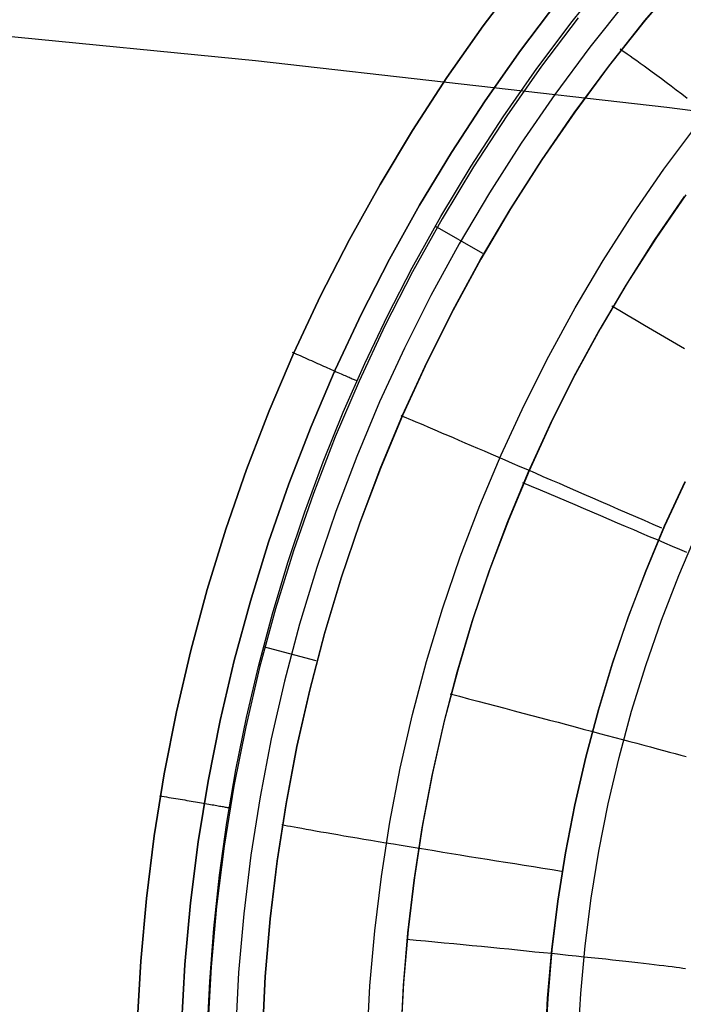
# Model space of a CAD drawing. Header units: millimetres. Extents: x -273 to 273, y -240 to 302.
# Tile 157 of 256: x 137 to 146, y -152 to -138. Entities that reach past the tile are written whole.
import ezdxf

# ---------------------------------------------------------------- set-up
doc = ezdxf.new("R2010")
doc.units = ezdxf.units.MM
doc.header["$MEASUREMENT"] = 0
doc.layers.add('IGES level 1', color=7, linetype='Continuous', true_color=0x3e413d)
doc.layers.add('IGES level 2', color=7, linetype='Continuous', true_color=0x008000)

msp = doc.modelspace()

# ---------------------------------------------------------------- linework, layer by layer
at = {"layer": 'IGES level 1'}
for p, q in [((143.492, -137.6, 416.188), (144.043, -136.871, 416.206)), ((144.043, -136.871, 416.206), (143.492, -137.6, 416.188)), ((144.782, -137.536, 415.49), (145.316, -136.873, 415.508)), ((145.836, -137.522, 412.518), (146.382, -136.882, 412.536)), ((146.391, -136.873, 412.536), (145.845, -137.513, 412.519)), ((144.033, -137.954, 416.003), (144.572, -137.242, 416.021)), ((144.572, -137.242, 416.021), (144.033, -137.954, 416.003)), ((145.573, -137.237, 413.98), (145.04, -137.906, 413.962)), ((144.869, -137.482, 415.468), (144.339, -138.184, 415.45)), ((142.968, -138.347, 416.172), (143.492, -137.6, 416.188)), ((143.492, -137.6, 416.188), (142.968, -138.347, 416.172)), ((144.271, -138.217, 415.473), (144.782, -137.536, 415.49)), ((145.313, -138.181, 412.502), (145.836, -137.522, 412.518)), ((145.845, -137.513, 412.519), (145.32, -138.172, 412.503)), ((145.04, -137.906, 413.962), (144.53, -138.593, 413.946)), ((143.52, -138.684, 415.987), (144.033, -137.954, 416.003)), ((144.033, -137.954, 416.003), (143.52, -138.684, 415.987)), ((145.508, -137.959, 412.393), (145.477, -137.938, 412.525)), ((145.543, -137.983, 412.263), (145.508, -137.959, 412.393)), ((145.581, -138.01, 412.135), (145.543, -137.983, 412.263)), ((145.623, -138.039, 412.008), (145.581, -138.01, 412.135)), ((145.668, -138.071, 411.882), (145.623, -138.039, 412.008)), ((144.339, -138.184, 415.45), (143.833, -138.904, 415.434)), ((144.813, -138.857, 412.488), (145.313, -138.181, 412.502)), ((145.32, -138.172, 412.503), (144.819, -138.848, 412.488)), ((145.717, -138.106, 411.759), (145.668, -138.071, 411.882)), ((145.768, -138.143, 411.638), (145.717, -138.106, 411.759)), ((145.823, -138.183, 411.519), (145.768, -138.143, 411.638)), ((145.881, -138.225, 411.403), (145.823, -138.183, 411.519)), ((143.783, -138.915, 415.458), (144.271, -138.217, 415.473)), ((145.942, -138.27, 411.289), (145.881, -138.225, 411.403)), ((146.007, -138.317, 411.178), (145.942, -138.27, 411.289)), ((146.074, -138.367, 411.069), (146.007, -138.317, 411.178)), ((142.469, -139.113, 416.158), (142.968, -138.347, 416.172)), ((142.968, -138.347, 416.172), (142.469, -139.113, 416.158)), ((146.143, -138.419, 410.964), (146.074, -138.367, 411.069)), ((146.216, -138.473, 410.861), (146.143, -138.419, 410.964)), ((146.291, -138.53, 410.762), (146.216, -138.473, 410.861)), ((144.53, -138.593, 413.946), (144.044, -139.297, 413.931)), ((146.369, -138.588, 410.666), (146.291, -138.53, 410.762)), ((146.45, -138.649, 410.573), (146.369, -138.588, 410.666)), ((143.032, -139.432, 415.973), (143.52, -138.684, 415.987)), ((143.52, -138.684, 415.987), (143.032, -139.432, 415.973)), ((143.833, -138.904, 415.434), (143.352, -139.641, 415.42)), ((144.336, -139.55, 412.475), (144.813, -138.857, 412.488)), ((144.819, -138.848, 412.488), (144.342, -139.541, 412.476)), ((143.319, -139.629, 415.445), (143.783, -138.915, 415.458)), ((146.112, -139.673, 410.281), (146.586, -139.035, 410.297)), ((141.998, -139.895, 416.146), (142.469, -139.113, 416.158)), ((142.469, -139.113, 416.158), (141.998, -139.895, 416.146)), ((144.044, -139.297, 413.931), (143.582, -140.018, 413.919)), ((142.571, -140.197, 415.961), (143.032, -139.432, 415.973)), ((143.032, -139.432, 415.973), (142.571, -140.197, 415.961)), ((143.883, -140.259, 412.465), (144.336, -139.55, 412.475)), ((144.342, -139.541, 412.476), (143.889, -140.251, 412.465)), ((142.88, -140.359, 415.434), (143.319, -139.629, 415.445)), ((143.352, -139.641, 415.42), (142.898, -140.394, 415.408)), ((145.659, -140.328, 410.266), (146.112, -139.673, 410.281)), ((141.553, -140.693, 416.136), (141.998, -139.895, 416.146)), ((141.998, -139.895, 416.146), (141.553, -140.693, 416.136)), ((143.582, -140.018, 413.919), (143.146, -140.754, 413.909)), ((146.428, -140.045, 422.323), (145.993, -140.677, 422.309)), ((146.406, -140.072, 422.322), (145.972, -140.705, 422.308)), ((142.136, -140.977, 415.951), (142.571, -140.197, 415.961)), ((142.571, -140.197, 415.961), (142.136, -140.977, 415.951)), ((143.455, -140.983, 412.455), (143.883, -140.259, 412.465)), ((143.889, -140.251, 412.465), (143.46, -140.976, 412.455)), ((145.23, -140.998, 410.254), (145.659, -140.328, 410.266)), ((142.465, -141.102, 415.425), (142.88, -140.359, 415.434)), ((142.898, -140.394, 415.408), (142.47, -141.163, 415.398)), ((143.485, -140.895, 412.475), (142.797, -140.501, 415.432)), ((141.137, -141.507, 416.129), (141.553, -140.693, 416.136)), ((141.553, -140.693, 416.136), (141.137, -141.507, 416.129)), ((143.146, -140.754, 413.909), (142.735, -141.504, 413.9)), ((145.972, -140.705, 422.308), (145.559, -141.353, 422.296)), ((145.993, -140.677, 422.309), (145.58, -141.324, 422.297)), ((141.729, -141.771, 415.944), (142.136, -140.977, 415.951)), ((142.136, -140.977, 415.951), (141.729, -141.771, 415.944)), ((143.053, -141.722, 412.448), (143.455, -140.983, 412.455)), ((143.46, -140.976, 412.455), (143.057, -141.715, 412.448)), ((144.824, -141.683, 410.244), (145.23, -140.998, 410.254)), ((142.47, -141.163, 415.398), (142.069, -141.946, 415.391)), ((142.11, -141.79, 415.418), (142.465, -141.102, 415.425)), ((145.58, -141.324, 422.297), (145.189, -141.985, 422.287)), ((145.559, -141.353, 422.296), (145.17, -142.014, 422.286)), ((140.75, -142.334, 416.124), (141.137, -141.507, 416.129)), ((141.137, -141.507, 416.129), (140.75, -142.334, 416.124)), ((142.735, -141.504, 413.9), (142.35, -142.269, 413.894)), ((142.676, -142.474, 412.442), (143.053, -141.722, 412.448)), ((143.057, -141.715, 412.448), (142.68, -142.467, 412.442)), ((144.442, -142.381, 410.235), (144.824, -141.683, 410.244)), ((145.356, -141.654, 422.311), (145.474, -141.724, 422.317)), ((145.474, -141.724, 422.317), (145.592, -141.793, 422.318)), ((141.349, -142.58, 415.938), (141.729, -141.771, 415.944)), ((141.729, -141.771, 415.944), (141.349, -142.58, 415.938)), ((141.776, -142.488, 415.413), (142.11, -141.79, 415.418)), ((145.592, -141.793, 422.318), (145.71, -141.863, 422.315)), ((145.71, -141.863, 422.315), (145.828, -141.932, 422.307)), ((142.069, -141.946, 415.391), (141.695, -142.743, 415.385)), ((145.17, -142.014, 422.286), (144.803, -142.689, 422.278)), ((145.189, -141.985, 422.287), (144.822, -142.658, 422.279)), ((145.828, -141.932, 422.307), (145.945, -142.001, 422.294)), ((145.945, -142.001, 422.294), (146.062, -142.07, 422.277)), ((146.062, -142.07, 422.277), (146.179, -142.139, 422.255)), ((146.179, -142.139, 422.255), (146.295, -142.206, 422.228)), ((140.391, -143.174, 416.121), (140.75, -142.334, 416.124)), ((140.75, -142.334, 416.124), (140.391, -143.174, 416.121)), ((140.724, -142.324, 416.151), (140.756, -142.338, 416.152)), ((142.35, -142.269, 413.894), (141.992, -143.046, 413.889)), ((146.295, -142.206, 422.228), (146.41, -142.274, 422.197)), ((140.756, -142.338, 416.152), (140.787, -142.352, 416.152)), ((140.787, -142.352, 416.152), (140.818, -142.366, 416.152)), ((140.818, -142.366, 416.152), (140.849, -142.38, 416.15)), ((140.849, -142.38, 416.15), (140.88, -142.394, 416.146)), ((140.88, -142.394, 416.146), (140.911, -142.408, 416.142)), ((140.911, -142.408, 416.142), (140.942, -142.421, 416.136)), ((140.942, -142.421, 416.136), (140.973, -142.435, 416.13)), ((140.973, -142.435, 416.13), (141.003, -142.448, 416.122)), ((141.003, -142.448, 416.122), (141.034, -142.462, 416.113)), ((141.034, -142.462, 416.113), (141.063, -142.475, 416.103)), ((141.063, -142.475, 416.103), (141.093, -142.488, 416.092)), ((142.325, -143.239, 412.438), (142.676, -142.474, 412.442)), ((142.68, -142.467, 412.442), (142.328, -143.232, 412.438)), ((144.084, -143.091, 410.229), (144.442, -142.381, 410.235)), ((140.998, -143.401, 415.935), (141.349, -142.58, 415.938)), ((141.349, -142.58, 415.938), (140.998, -143.401, 415.935)), ((141.093, -142.488, 416.092), (141.122, -142.501, 416.079)), ((141.122, -142.501, 416.079), (141.151, -142.514, 416.066)), ((141.151, -142.514, 416.066), (141.179, -142.527, 416.052)), ((141.179, -142.527, 416.052), (141.207, -142.539, 416.036)), ((141.207, -142.539, 416.036), (141.235, -142.551, 416.019)), ((141.235, -142.551, 416.019), (141.262, -142.563, 416.002)), ((141.262, -142.563, 416.002), (141.288, -142.575, 415.983)), ((141.288, -142.575, 415.983), (141.314, -142.586, 415.964)), ((141.314, -142.586, 415.964), (141.339, -142.597, 415.943)), ((141.339, -142.597, 415.943), (141.363, -142.608, 415.922)), ((141.363, -142.608, 415.922), (141.387, -142.618, 415.9)), ((141.387, -142.618, 415.9), (141.41, -142.628, 415.876)), ((141.464, -143.196, 415.409), (141.776, -142.488, 415.413)), ((141.695, -142.743, 415.385), (141.349, -143.552, 415.383)), ((141.41, -142.628, 415.876), (141.432, -142.638, 415.852)), ((141.432, -142.638, 415.852), (141.454, -142.648, 415.828)), ((141.454, -142.648, 415.828), (141.474, -142.657, 415.802)), ((141.474, -142.657, 415.802), (141.494, -142.665, 415.776)), ((141.494, -142.665, 415.776), (141.514, -142.674, 415.748)), ((141.514, -142.674, 415.748), (141.532, -142.682, 415.721)), ((141.532, -142.682, 415.721), (141.549, -142.689, 415.692)), ((141.549, -142.689, 415.692), (141.566, -142.697, 415.663)), ((141.566, -142.697, 415.663), (141.581, -142.703, 415.633)), ((141.581, -142.703, 415.633), (141.596, -142.71, 415.603)), ((141.596, -142.71, 415.603), (141.609, -142.716, 415.572)), ((141.609, -142.716, 415.572), (141.622, -142.721, 415.541)), ((141.622, -142.721, 415.541), (141.634, -142.726, 415.509)), ((141.634, -142.726, 415.509), (141.645, -142.731, 415.477)), ((141.645, -142.731, 415.477), (141.654, -142.735, 415.444)), ((141.654, -142.735, 415.444), (141.663, -142.739, 415.411)), ((144.803, -142.689, 422.278), (144.46, -143.376, 422.272)), ((144.822, -142.658, 422.279), (144.478, -143.345, 422.272)), ((141.992, -143.046, 413.889), (141.661, -143.835, 413.887)), ((140.062, -144.027, 416.121), (140.391, -143.174, 416.121)), ((140.391, -143.174, 416.121), (140.062, -144.027, 416.121)), ((143.751, -143.814, 410.224), (144.084, -143.091, 410.229)), ((141.174, -143.913, 415.407), (141.464, -143.196, 415.409)), ((142.001, -144.015, 412.435), (142.325, -143.239, 412.438)), ((142.328, -143.232, 412.438), (142.004, -144.009, 412.435)), ((142.339, -143.262, 412.324), (142.304, -143.247, 412.456)), ((142.378, -143.278, 412.194), (142.339, -143.262, 412.324)), ((142.421, -143.296, 412.065), (142.378, -143.278, 412.194)), ((142.468, -143.316, 411.938), (142.421, -143.296, 412.065)), ((142.519, -143.337, 411.812), (142.468, -143.316, 411.938)), ((140.676, -144.233, 415.935), (140.998, -143.401, 415.935)), ((140.998, -143.401, 415.935), (140.676, -144.233, 415.935)), ((142.574, -143.36, 411.689), (142.519, -143.337, 411.812)), ((142.633, -143.385, 411.568), (142.574, -143.36, 411.689)), ((142.695, -143.412, 411.449), (142.633, -143.385, 411.568)), ((142.762, -143.44, 411.332), (142.695, -143.412, 411.449)), ((142.832, -143.47, 411.218), (142.762, -143.44, 411.332)), ((142.905, -143.501, 411.106), (142.832, -143.47, 411.218)), ((144.46, -143.376, 422.272), (144.141, -144.075, 422.267)), ((144.478, -143.345, 422.272), (144.158, -144.042, 422.268)), ((141.349, -143.552, 415.383), (141.032, -144.372, 415.382)), ((142.982, -143.534, 410.998), (142.905, -143.501, 411.106)), ((143.062, -143.568, 410.892), (142.982, -143.534, 410.998)), ((143.146, -143.604, 410.789), (143.062, -143.568, 410.892)), ((143.232, -143.641, 410.69), (143.146, -143.604, 410.789)), ((143.322, -143.68, 410.594), (143.232, -143.641, 410.69)), ((143.415, -143.72, 410.501), (143.322, -143.68, 410.594)), ((143.51, -143.761, 410.412), (143.415, -143.72, 410.501)), ((141.661, -143.835, 413.887), (141.357, -144.635, 413.886)), ((143.443, -144.548, 410.222), (143.751, -143.814, 410.224)), ((143.609, -143.803, 410.326), (143.51, -143.761, 410.412)), ((143.71, -143.847, 410.244), (143.609, -143.803, 410.326)), ((143.813, -143.891, 410.166), (143.71, -143.847, 410.244)), ((143.919, -143.937, 410.092), (143.813, -143.891, 410.166)), ((139.763, -144.89, 416.122), (140.062, -144.027, 416.121)), ((140.062, -144.027, 416.121), (139.763, -144.89, 416.122)), ((140.906, -144.639, 415.406), (141.174, -143.913, 415.407)), ((141.704, -144.803, 412.435), (142.001, -144.015, 412.435)), ((142.004, -144.009, 412.435), (141.706, -144.797, 412.435)), ((144.158, -144.042, 422.268), (143.862, -144.75, 422.265)), ((144.027, -143.984, 410.021), (143.919, -143.937, 410.092)), ((144.137, -144.031, 409.955), (144.027, -143.984, 410.021)), ((144.249, -144.08, 409.893), (144.137, -144.031, 409.955)), ((144.141, -144.075, 422.267), (143.846, -144.784, 422.265)), ((144.363, -144.129, 409.836), (144.249, -144.08, 409.893)), ((144.479, -144.179, 409.782), (144.363, -144.129, 409.836)), ((144.597, -144.23, 409.733), (144.479, -144.179, 409.782)), ((140.382, -145.077, 415.936), (140.676, -144.233, 415.935)), ((140.676, -144.233, 415.935), (140.382, -145.077, 415.936)), ((144.064, -144.212, 422.286), (144.19, -144.266, 422.292)), ((144.19, -144.266, 422.292), (144.316, -144.32, 422.294)), ((144.316, -144.32, 422.294), (144.442, -144.373, 422.29)), ((144.716, -144.282, 409.688), (144.597, -144.23, 409.733)), ((144.836, -144.334, 409.648), (144.716, -144.282, 409.688)), ((146.418, -144.203, 409.488), (146.121, -144.846, 409.484)), ((146.122, -144.843, 409.484), (146.419, -144.2, 409.488)), ((141.032, -144.372, 415.382), (140.743, -145.203, 415.384)), ((144.442, -144.373, 422.29), (144.568, -144.427, 422.282)), ((144.568, -144.427, 422.282), (144.694, -144.481, 422.27)), ((144.957, -144.387, 409.612), (144.836, -144.334, 409.648)), ((145.08, -144.44, 409.581), (144.957, -144.387, 409.612)), ((145.203, -144.493, 409.555), (145.08, -144.44, 409.581)), ((143.161, -145.292, 410.221), (143.443, -144.548, 410.222)), ((144.694, -144.481, 422.27), (144.819, -144.534, 422.252)), ((144.819, -144.534, 422.252), (144.943, -144.587, 422.23)), ((144.943, -144.587, 422.23), (145.067, -144.64, 422.204)), ((145.327, -144.547, 409.533), (145.203, -144.493, 409.555)), ((145.452, -144.602, 409.515), (145.327, -144.547, 409.533)), ((145.577, -144.656, 409.503), (145.452, -144.602, 409.515)), ((140.661, -145.373, 415.407), (140.906, -144.639, 415.406)), ((141.357, -144.635, 413.886), (141.081, -145.445, 413.888)), ((143.862, -144.75, 422.265), (143.591, -145.468, 422.264)), ((145.067, -144.64, 422.204), (145.19, -144.692, 422.173)), ((145.19, -144.692, 422.173), (145.311, -144.744, 422.137)), ((145.311, -144.744, 422.137), (145.432, -144.795, 422.097)), ((145.703, -144.711, 409.495), (145.577, -144.656, 409.503)), ((145.828, -144.765, 409.491), (145.703, -144.711, 409.495)), ((139.494, -145.763, 416.126), (139.763, -144.89, 416.122)), ((139.763, -144.89, 416.122), (139.494, -145.763, 416.126)), ((141.434, -145.599, 412.436), (141.704, -144.803, 412.435)), ((141.706, -144.797, 412.435), (141.436, -145.594, 412.436)), ((143.846, -144.784, 422.265), (143.575, -145.503, 422.264)), ((145.432, -144.795, 422.097), (145.551, -144.846, 422.052)), ((145.551, -144.846, 422.052), (145.669, -144.896, 422.003)), ((145.669, -144.896, 422.003), (145.785, -144.945, 421.949)), ((145.954, -144.82, 409.493), (145.828, -144.765, 409.491)), ((145.847, -145.496, 409.481), (146.122, -144.843, 409.484)), ((146.121, -144.846, 409.484), (145.847, -145.499, 409.481)), ((146.079, -144.875, 409.499), (145.954, -144.82, 409.493)), ((145.785, -144.945, 421.949), (145.899, -144.994, 421.892)), ((145.899, -144.994, 421.892), (146.012, -145.041, 421.83)), ((146.012, -145.041, 421.83), (146.122, -145.088, 421.763)), ((146.328, -145.562, 421.526), (146.6, -144.924, 421.529)), ((140.119, -145.93, 415.94), (140.382, -145.077, 415.936)), ((140.382, -145.077, 415.936), (140.119, -145.93, 415.94)), ((146.122, -145.088, 421.763), (146.231, -145.134, 421.693)), ((146.231, -145.134, 421.693), (146.337, -145.179, 421.619)), ((146.337, -145.179, 421.619), (146.44, -145.223, 421.541)), ((140.743, -145.203, 415.384), (140.483, -146.044, 415.387)), ((142.904, -146.045, 410.222), (143.161, -145.292, 410.221)), ((140.438, -146.114, 415.41), (140.661, -145.373, 415.407)), ((141.081, -145.445, 413.888), (140.833, -146.264, 413.891)), ((143.591, -145.468, 422.264), (143.344, -146.195, 422.266)), ((141.192, -146.405, 412.438), (141.434, -145.599, 412.436)), ((141.436, -145.594, 412.436), (141.194, -146.401, 412.438)), ((143.575, -145.503, 422.264), (143.33, -146.23, 422.265)), ((145.847, -145.499, 409.481), (145.595, -146.161, 409.48)), ((145.596, -146.158, 409.48), (145.847, -145.496, 409.481)), ((146.077, -146.208, 421.524), (146.328, -145.562, 421.526)), ((139.255, -146.645, 416.132), (139.494, -145.763, 416.126)), ((139.494, -145.763, 416.126), (139.255, -146.645, 416.132)), ((139.885, -146.792, 415.946), (140.119, -145.93, 415.94)), ((140.119, -145.93, 415.94), (139.885, -146.792, 415.946)), ((140.239, -146.861, 415.414), (140.438, -146.114, 415.41)), ((140.483, -146.044, 415.387), (140.253, -146.893, 415.393)), ((142.673, -146.807, 410.225), (142.904, -146.045, 410.222)), ((145.595, -146.161, 409.48), (145.366, -146.831, 409.481)), ((145.367, -146.829, 409.481), (145.596, -146.158, 409.48)), ((140.833, -146.264, 413.891), (140.613, -147.09, 413.896)), ((143.33, -146.23, 422.265), (143.11, -146.966, 422.269)), ((143.344, -146.195, 422.266), (143.123, -146.93, 422.269)), ((145.849, -146.863, 421.525), (146.077, -146.208, 421.524)), ((140.978, -147.219, 412.443), (141.192, -146.405, 412.438)), ((141.194, -146.401, 412.438), (140.979, -147.215, 412.443)), ((141.074, -146.795, 412.455), (140.307, -146.594, 415.412)), ((139.048, -147.534, 416.141), (139.255, -146.645, 416.132)), ((139.255, -146.645, 416.132), (139.048, -147.534, 416.141)), ((139.681, -147.661, 415.954), (139.885, -146.792, 415.946)), ((139.885, -146.792, 415.946), (139.681, -147.661, 415.954)), ((140.253, -146.893, 415.393), (140.052, -147.75, 415.402)), ((140.062, -147.615, 415.419), (140.239, -146.861, 415.414)), ((142.469, -147.576, 410.231), (142.673, -146.807, 410.225)), ((145.161, -147.506, 409.483), (145.367, -146.829, 409.481)), ((145.366, -146.831, 409.481), (145.161, -147.508, 409.483)), ((145.644, -147.526, 421.527), (145.849, -146.863, 421.525)), ((143.11, -146.966, 422.269), (142.915, -147.709, 422.274)), ((143.123, -146.93, 422.269), (142.927, -147.672, 422.274)), ((140.613, -147.09, 413.896), (140.422, -147.925, 413.904)), ((140.792, -148.039, 412.449), (140.978, -147.219, 412.443)), ((140.979, -147.215, 412.443), (140.793, -148.036, 412.449)), ((143.015, -147.275, 422.287), (143.148, -147.31, 422.293)), ((143.148, -147.31, 422.293), (143.28, -147.345, 422.294)), ((143.28, -147.345, 422.294), (143.413, -147.38, 422.291)), ((143.413, -147.38, 422.291), (143.545, -147.415, 422.283)), ((143.545, -147.415, 422.283), (143.677, -147.449, 422.27)), ((143.677, -147.449, 422.27), (143.808, -147.484, 422.253)), ((138.871, -148.431, 416.151), (139.048, -147.534, 416.141)), ((139.048, -147.534, 416.141), (138.871, -148.431, 416.151)), ((142.291, -148.352, 410.238), (142.469, -147.576, 410.231)), ((143.808, -147.484, 422.253), (143.939, -147.519, 422.23)), ((143.939, -147.519, 422.23), (144.069, -147.553, 422.204)), ((144.069, -147.553, 422.204), (144.198, -147.587, 422.173)), ((144.198, -147.587, 422.173), (144.326, -147.621, 422.137)), ((144.979, -148.191, 409.487), (145.161, -147.506, 409.483)), ((145.161, -147.508, 409.483), (144.979, -148.192, 409.488)), ((145.463, -148.195, 421.531), (145.644, -147.526, 421.527)), ((139.507, -148.537, 415.965), (139.681, -147.661, 415.954)), ((139.681, -147.661, 415.954), (139.507, -148.537, 415.965)), ((140.052, -147.75, 415.402), (139.881, -148.613, 415.412)), ((139.909, -148.373, 415.426), (140.062, -147.615, 415.419)), ((142.915, -147.709, 422.274), (142.746, -148.458, 422.28)), ((142.927, -147.672, 422.274), (142.757, -148.421, 422.28)), ((144.326, -147.621, 422.137), (144.452, -147.654, 422.097)), ((144.452, -147.654, 422.097), (144.577, -147.687, 422.052)), ((144.577, -147.687, 422.052), (144.701, -147.72, 422.003)), ((144.701, -147.72, 422.003), (144.823, -147.753, 421.949)), ((144.823, -147.753, 421.949), (144.943, -147.784, 421.891)), ((144.943, -147.784, 421.891), (145.061, -147.816, 421.829)), ((145.061, -147.816, 421.829), (145.177, -147.847, 421.763)), ((145.177, -147.847, 421.763), (145.291, -147.877, 421.693)), ((145.291, -147.877, 421.693), (145.402, -147.906, 421.619)), ((140.422, -147.925, 413.904), (140.26, -148.765, 413.913)), ((140.793, -148.036, 412.449), (140.636, -148.863, 412.457)), ((145.402, -147.906, 421.619), (145.511, -147.935, 421.541)), ((145.511, -147.935, 421.541), (145.617, -147.964, 421.459)), ((145.617, -147.964, 421.459), (145.72, -147.991, 421.373)), ((145.72, -147.991, 421.373), (145.821, -148.018, 421.284)), ((145.821, -148.018, 421.284), (145.918, -148.044, 421.191)), ((140.635, -148.866, 412.457), (140.792, -148.039, 412.449)), ((145.918, -148.044, 421.191), (146.012, -148.07, 421.095)), ((146.012, -148.07, 421.095), (146.103, -148.094, 420.995)), ((146.103, -148.094, 420.995), (146.191, -148.118, 420.893)), ((146.191, -148.118, 420.893), (146.275, -148.14, 420.787)), ((146.275, -148.14, 420.787), (146.356, -148.162, 420.678)), ((146.356, -148.162, 420.678), (146.433, -148.183, 420.567)), ((144.82, -148.881, 409.493), (144.979, -148.191, 409.487)), ((144.979, -148.192, 409.488), (144.82, -148.883, 409.493)), ((145.304, -148.87, 421.537), (145.463, -148.195, 421.531)), ((138.726, -149.332, 416.164), (138.871, -148.431, 416.151)), ((138.871, -148.431, 416.151), (138.726, -149.332, 416.164)), ((139.779, -149.136, 415.435), (139.909, -148.373, 415.426)), ((142.141, -149.133, 410.247), (142.291, -148.352, 410.238)), ((142.746, -148.458, 422.28), (142.604, -149.213, 422.289)), ((142.757, -148.421, 422.28), (142.613, -149.175, 422.289)), ((139.364, -149.418, 415.978), (139.507, -148.537, 415.965)), ((139.507, -148.537, 415.965), (139.364, -149.418, 415.978)), ((138.802, -148.752, 416.172), (138.836, -148.757, 416.173)), ((139.881, -148.613, 415.412), (139.741, -149.482, 415.425)), ((138.836, -148.757, 416.173), (138.87, -148.763, 416.173)), ((138.87, -148.763, 416.173), (138.903, -148.768, 416.172)), ((138.903, -148.768, 416.172), (138.937, -148.774, 416.17)), ((138.937, -148.774, 416.17), (138.971, -148.779, 416.167)), ((138.971, -148.779, 416.167), (139.004, -148.785, 416.163)), ((139.004, -148.785, 416.163), (139.037, -148.79, 416.157)), ((139.037, -148.79, 416.157), (139.07, -148.796, 416.15)), ((139.07, -148.796, 416.15), (139.103, -148.801, 416.143)), ((139.103, -148.801, 416.143), (139.136, -148.807, 416.134)), ((139.136, -148.807, 416.134), (139.168, -148.812, 416.123)), ((139.168, -148.812, 416.123), (139.2, -148.817, 416.112)), ((139.2, -148.817, 416.112), (139.231, -148.823, 416.1)), ((139.231, -148.823, 416.1), (139.262, -148.828, 416.087)), ((139.262, -148.828, 416.087), (139.292, -148.833, 416.072)), ((139.292, -148.833, 416.072), (139.322, -148.838, 416.057)), ((139.322, -148.838, 416.057), (139.352, -148.843, 416.04)), ((139.352, -148.843, 416.04), (139.381, -148.848, 416.023)), ((139.381, -148.848, 416.023), (139.409, -148.853, 416.004)), ((139.409, -148.853, 416.004), (139.437, -148.858, 415.985)), ((139.437, -148.858, 415.985), (139.464, -148.862, 415.964)), ((139.464, -148.862, 415.964), (139.49, -148.867, 415.943)), ((139.49, -148.867, 415.943), (139.516, -148.871, 415.92)), ((139.516, -148.871, 415.92), (139.54, -148.875, 415.897)), ((139.54, -148.875, 415.897), (139.564, -148.88, 415.873)), ((139.564, -148.88, 415.873), (139.588, -148.884, 415.848)), ((139.588, -148.884, 415.848), (139.61, -148.888, 415.823)), ((139.61, -148.888, 415.823), (139.631, -148.891, 415.796)), ((139.631, -148.891, 415.796), (139.652, -148.895, 415.769)), ((140.26, -148.765, 413.913), (140.126, -149.61, 413.924)), ((140.506, -149.697, 412.466), (140.635, -148.866, 412.457)), ((140.636, -148.863, 412.457), (140.507, -149.695, 412.467)), ((144.686, -149.576, 409.501), (144.82, -148.881, 409.493)), ((144.82, -148.883, 409.493), (144.686, -149.578, 409.501)), ((145.169, -149.551, 421.545), (145.304, -148.87, 421.537)), ((139.652, -148.895, 415.769), (139.672, -148.899, 415.741)), ((139.672, -148.899, 415.741), (139.69, -148.902, 415.713)), ((139.69, -148.902, 415.713), (139.708, -148.905, 415.684)), ((139.708, -148.905, 415.684), (139.725, -148.908, 415.654)), ((139.725, -148.908, 415.654), (139.74, -148.911, 415.624)), ((139.74, -148.911, 415.624), (139.755, -148.914, 415.593)), ((139.755, -148.914, 415.593), (139.769, -148.916, 415.562)), ((139.769, -148.916, 415.562), (139.781, -148.919, 415.53)), ((139.781, -148.919, 415.53), (139.792, -148.921, 415.498)), ((139.792, -148.921, 415.498), (139.803, -148.923, 415.465)), ((139.803, -148.923, 415.465), (139.812, -148.925, 415.432)), ((139.672, -149.902, 415.445), (139.779, -149.136, 415.435)), ((140.613, -149.181, 412.339), (140.576, -149.174, 412.471)), ((142.017, -149.919, 410.257), (142.141, -149.133, 410.247)), ((142.613, -149.175, 422.289), (142.495, -149.933, 422.299)), ((140.655, -149.189, 412.209), (140.613, -149.181, 412.339)), ((140.7, -149.197, 412.08), (140.655, -149.189, 412.209)), ((140.751, -149.207, 411.953), (140.7, -149.197, 412.08)), ((140.805, -149.217, 411.828), (140.751, -149.207, 411.953)), ((140.864, -149.227, 411.705), (140.805, -149.217, 411.828)), ((140.926, -149.239, 411.583), (140.864, -149.227, 411.705)), ((140.993, -149.25, 411.465), (140.926, -149.239, 411.583)), ((141.064, -149.263, 411.348), (140.993, -149.25, 411.465)), ((141.139, -149.276, 411.234), (141.064, -149.263, 411.348)), ((141.217, -149.289, 411.123), (141.139, -149.276, 411.234)), ((141.3, -149.304, 411.014), (141.217, -149.289, 411.123)), ((141.386, -149.318, 410.908), (141.3, -149.304, 411.014)), ((141.475, -149.334, 410.806), (141.386, -149.318, 410.908)), ((142.604, -149.213, 422.289), (142.487, -149.972, 422.3)), ((138.612, -150.239, 416.179), (138.726, -149.332, 416.164)), ((138.726, -149.332, 416.164), (138.612, -150.239, 416.179)), ((139.252, -150.304, 415.993), (139.364, -149.418, 415.978)), ((139.364, -149.418, 415.978), (139.252, -150.304, 415.993)), ((141.568, -149.349, 410.706), (141.475, -149.334, 410.806)), ((141.664, -149.366, 410.61), (141.568, -149.349, 410.706)), ((141.763, -149.382, 410.517), (141.664, -149.366, 410.61)), ((141.866, -149.399, 410.428), (141.763, -149.382, 410.517)), ((141.971, -149.417, 410.343), (141.866, -149.399, 410.428)), ((142.08, -149.435, 410.261), (141.971, -149.417, 410.343)), ((142.191, -149.453, 410.182), (142.08, -149.435, 410.261)), ((142.304, -149.472, 410.108), (142.191, -149.453, 410.182)), ((139.741, -149.482, 415.425), (139.63, -150.354, 415.44)), ((142.42, -149.491, 410.038), (142.304, -149.472, 410.108)), ((142.538, -149.511, 409.972), (142.42, -149.491, 410.038)), ((142.659, -149.53, 409.91), (142.538, -149.511, 409.972)), ((142.781, -149.55, 409.852), (142.659, -149.53, 409.91)), ((142.906, -149.571, 409.798), (142.781, -149.55, 409.852)), ((143.032, -149.591, 409.749), (142.906, -149.571, 409.798)), ((143.16, -149.612, 409.704), (143.032, -149.591, 409.749)), ((144.575, -150.276, 409.51), (144.686, -149.576, 409.501)), ((144.686, -149.578, 409.501), (144.575, -150.277, 409.51)), ((145.058, -150.235, 421.555), (145.169, -149.551, 421.545)), ((140.126, -149.61, 413.924), (140.022, -150.459, 413.937)), ((140.507, -149.695, 412.467), (140.406, -150.531, 412.478)), ((140.406, -150.532, 412.478), (140.506, -149.697, 412.466)), ((143.289, -149.633, 409.664), (143.16, -149.612, 409.704)), ((143.42, -149.654, 409.628), (143.289, -149.633, 409.664)), ((143.551, -149.675, 409.597), (143.42, -149.654, 409.628)), ((143.684, -149.696, 409.57), (143.551, -149.675, 409.597)), ((143.817, -149.717, 409.548), (143.684, -149.696, 409.57)), ((143.951, -149.739, 409.531), (143.817, -149.717, 409.548)), ((144.086, -149.76, 409.518), (143.951, -149.739, 409.531)), ((144.221, -149.782, 409.51), (144.086, -149.76, 409.518)), ((144.356, -149.803, 409.506), (144.221, -149.782, 409.51)), ((144.492, -149.824, 409.508), (144.356, -149.803, 409.506)), ((144.627, -149.846, 409.514), (144.492, -149.824, 409.508)), ((139.589, -150.672, 415.456), (139.672, -149.902, 415.445)), ((141.92, -150.709, 410.27), (142.017, -149.919, 410.257)), ((142.487, -149.972, 422.3), (142.396, -150.734, 422.312)), ((142.495, -149.933, 422.299), (142.404, -150.695, 422.312)), ((138.53, -151.148, 416.197), (138.612, -150.239, 416.179)), ((138.612, -150.239, 416.179), (138.53, -151.148, 416.197)), ((139.171, -151.193, 416.01), (139.252, -150.304, 415.993)), ((139.252, -150.304, 415.993), (139.171, -151.193, 416.01)), ((144.489, -150.979, 409.521), (144.575, -150.276, 409.51)), ((144.575, -150.277, 409.51), (144.489, -150.98, 409.521)), ((144.971, -150.923, 421.567), (145.058, -150.235, 421.555)), ((139.63, -150.354, 415.44), (139.55, -151.23, 415.457)), ((140.022, -150.459, 413.937), (139.948, -151.311, 413.952)), ((140.406, -150.531, 412.478), (140.335, -151.37, 412.491)), ((140.335, -151.371, 412.491), (140.406, -150.532, 412.478)), ((139.53, -151.443, 415.469), (139.589, -150.672, 415.456)), ((141.851, -151.502, 410.285), (141.92, -150.709, 410.27)), ((142.396, -150.734, 422.312), (142.332, -151.5, 422.326)), ((142.404, -150.695, 422.312), (142.338, -151.459, 422.326)), ((142.385, -150.827, 422.322), (142.521, -150.84, 422.327)), ((142.521, -150.84, 422.327), (142.657, -150.853, 422.328)), ((142.657, -150.853, 422.328), (142.794, -150.866, 422.325)), ((142.794, -150.866, 422.325), (142.929, -150.879, 422.317)), ((142.929, -150.879, 422.317), (143.065, -150.892, 422.304)), ((143.065, -150.892, 422.304), (143.2, -150.905, 422.286)), ((143.2, -150.905, 422.286), (143.335, -150.918, 422.264)), ((143.335, -150.918, 422.264), (143.468, -150.931, 422.237)), ((143.468, -150.931, 422.237), (143.601, -150.944, 422.206)), ((143.601, -150.944, 422.206), (143.732, -150.957, 422.17)), ((143.732, -150.957, 422.17), (143.862, -150.97, 422.129)), ((143.862, -150.97, 422.129), (143.991, -150.983, 422.085)), ((143.991, -150.983, 422.085), (144.118, -150.996, 422.035)), ((144.118, -150.996, 422.035), (144.243, -151.009, 421.982)), ((144.243, -151.009, 421.982), (144.366, -151.021, 421.924)), ((144.366, -151.021, 421.924), (144.488, -151.033, 421.862)), ((144.426, -151.684, 409.534), (144.489, -150.979, 409.521)), ((144.489, -150.98, 409.521), (144.427, -151.685, 409.534)), ((144.488, -151.033, 421.862), (144.607, -151.046, 421.796)), ((144.907, -151.614, 421.581), (144.971, -150.923, 421.567)), ((138.479, -152.06, 416.216), (138.53, -151.148, 416.197)), ((138.53, -151.148, 416.197), (138.479, -152.06, 416.216)), ((144.607, -151.046, 421.796), (144.723, -151.058, 421.725)), ((144.723, -151.058, 421.725), (144.838, -151.07, 421.651)), ((144.838, -151.07, 421.651), (144.949, -151.082, 421.573)), ((144.949, -151.082, 421.573), (145.058, -151.093, 421.491)), ((145.058, -151.093, 421.491), (145.165, -151.104, 421.405)), ((145.165, -151.104, 421.405), (145.268, -151.115, 421.316)), ((145.268, -151.115, 421.316), (145.368, -151.126, 421.223)), ((145.368, -151.126, 421.223), (145.465, -151.137, 421.127)), ((145.465, -151.137, 421.127), (145.558, -151.147, 421.028)), ((145.558, -151.147, 421.028), (145.648, -151.157, 420.925)), ((145.648, -151.157, 420.925), (145.735, -151.167, 420.82)), ((145.735, -151.167, 420.82), (145.817, -151.176, 420.711)), ((145.817, -151.176, 420.711), (145.897, -151.186, 420.6)), ((139.12, -152.085, 416.029), (139.171, -151.193, 416.01)), ((139.171, -151.193, 416.01), (139.12, -152.085, 416.029)), ((139.55, -151.23, 415.457), (139.501, -152.109, 415.477)), ((139.948, -151.311, 413.952), (139.902, -152.166, 413.969)), ((145.897, -151.186, 420.6), (145.972, -151.194, 420.486)), ((145.972, -151.194, 420.486), (146.043, -151.203, 420.37)), ((146.043, -151.203, 420.37), (146.11, -151.211, 420.251)), ((146.11, -151.211, 420.251), (146.174, -151.219, 420.13)), ((146.174, -151.219, 420.13), (146.233, -151.226, 420.007)), ((146.233, -151.226, 420.007), (146.288, -151.233, 419.882)), ((146.288, -151.233, 419.882), (146.338, -151.24, 419.755)), ((146.338, -151.24, 419.755), (146.384, -151.246, 419.626)), ((146.384, -151.246, 419.626), (146.426, -151.252, 419.496)), ((139.494, -152.215, 415.483), (139.53, -151.443, 415.469)), ((140.335, -151.37, 412.491), (140.293, -152.21, 412.505)), ((140.293, -152.211, 412.505), (140.335, -151.371, 412.491)), ((142.338, -151.459, 422.326), (142.299, -152.226, 422.342)), ((141.809, -152.296, 410.301), (141.851, -151.502, 410.285)), ((142.332, -151.5, 422.326), (142.294, -152.266, 422.342)), ((144.389, -152.391, 409.548), (144.426, -151.684, 409.534)), ((144.427, -151.685, 409.534), (144.389, -152.392, 409.548)), ((144.868, -152.306, 421.596), (144.907, -151.614, 421.581))]:
    msp.add_line(p, q, dxfattribs=at)
at = {"layer": 'IGES level 2', "color": 31, "true_color": 0xfabe47}
for p, q in [((140.194, -138.105, 476.05), (133.975, -137.497, 475.626)), ((146.152, -138.782, 476.572), (140.194, -138.105, 476.05)), ((151.849, -139.528, 477.218), (146.152, -138.782, 476.572))]:
    msp.add_line(p, q, dxfattribs=at)

doc.saveas('drawing.dxf')
